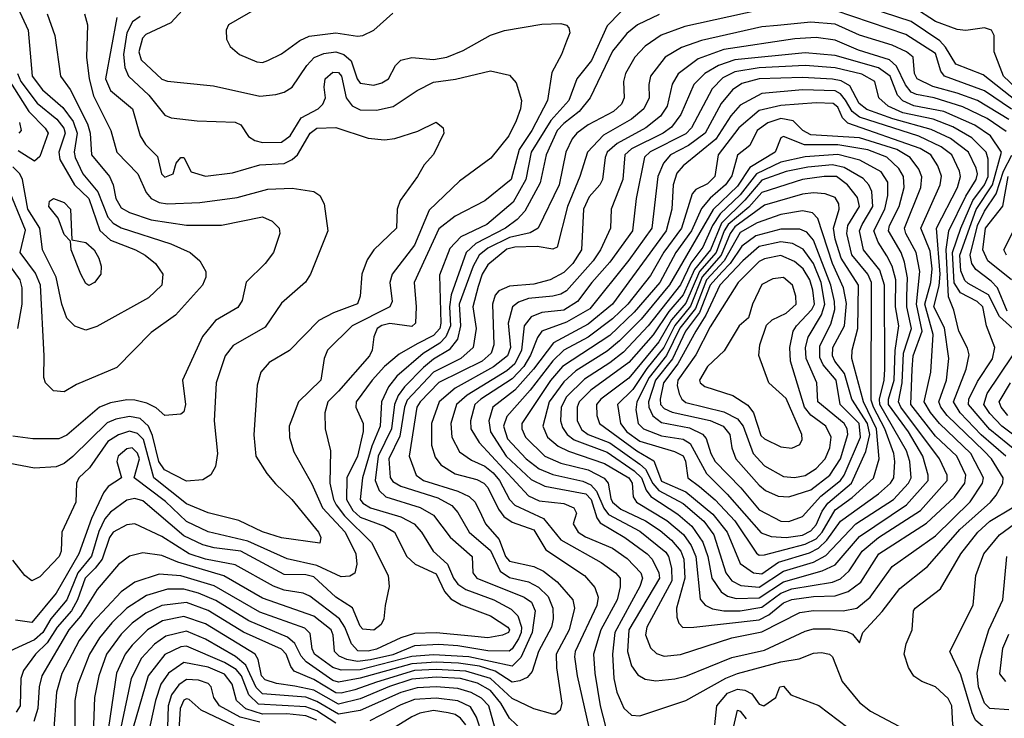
# Model space of a CAD drawing. Extents: x 501367 to 657802, y 482273 to 547541.
# Tile 40 of 256: x 526811 to 530438, y 505539 to 508113. Entities that reach past the tile are written whole.
import ezdxf

# ---------------------------------------------------------------- set-up
doc = ezdxf.new("R2010")
doc.units = 0

msp = doc.modelspace()

# ---------------------------------------------------------------- linework, layer by layer
at = {"layer": '0CON20XD'}
for points in [[(526795.2, 508175), (526842.2, 508075), (526856.5, 507905), (526895, 507855.2), (526969.4, 507789.4), (527008.4, 507738.4), (527022.8, 507695), (527011.2, 507625), (527015.1, 507605), (527044, 507545), (527098.5, 507478.5), (527135, 507386.1), (527155, 507364), (527185, 507346.2), (527367.5, 507287.5), (527438.6, 507255), (527474.5, 507225), (527496, 507186), (527496, 507164), (527484.5, 507135), (527385, 507024.5), (527295, 506960.6), (527168.3, 506831.7), (527020.5, 506769.5), (526975, 506741.4), (526935, 506746), (526906, 506775), (526899.2, 506795), (526900.5, 506875), (526887.3, 507135), (526869.3, 507179.3), (526812.8, 507255), (526832, 507338), (526765, 507502.8)], [(529075, 508194.5), (528975, 508091.3), (528917.4, 507962.6), (528863, 507895), (528834.5, 507815), (528767.8, 507742.2), (528695.4, 507625), (528674.9, 507525), (528629.4, 507440.6), (528531.8, 507358.1), (528436.5, 507313.5), (528395, 507269.7), (528358, 507172), (528362.5, 506995), (528358.4, 506975), (528335, 506949.3), (528275, 506918.8), (528208.7, 506881.3), (528155, 506835.2), (528109.6, 506785), (528050.5, 506705), (528048.8, 506685), (528075.6, 506625), (528075.9, 506595.9), (528055.1, 506505), (528016.4, 506425), (528014.9, 506345), (528038.2, 506305), (528065, 506280.1), (528155, 506247.3), (528192.1, 506225), (528237.1, 506135), (528267.2, 506107.2), (528345, 506071), (528375.9, 506005.9), (528398.8, 505978.8), (528437, 505957), (528545, 505916.4), (528608.8, 505875), (528615.2, 505865), (528611.6, 505855), (528589.4, 505845), (528535, 505835.6), (528475, 505841.1)], [(530482.9, 507812.9), (530360.4, 507910.4), (530259.6, 507949.6), (530222, 508012), (530200.2, 508035), (530095, 508106.8), (529835, 508193.1)], [(527425, 508164.7), (527368.1, 508101.9), (527275, 508058.7), (527263.7, 508045), (527249.6, 507995), (527258.2, 507965), (527335, 507894.7), (527355, 507886.6), (527415, 507880.7), (527525, 507869.3), (527695, 507831.6), (527755, 507837.9), (527785, 507845.9), (527815, 507864.6), (527869.2, 507945), (527895.8, 507974.2), (527931.5, 507988.5), (527975, 507995.2), (528004.9, 507984.9), (528031.7, 507961.7), (528053.9, 507895), (528065, 507879.4), (528115, 507872.7), (528145, 507880.6), (528169.5, 507895), (528195.4, 507944.6), (528215.5, 507964.5), (528255.4, 507974.6), (528335, 507966.6), (528385, 507974.8), (528445, 507999.3), (528545, 508056.2), (528597, 508073), (528735, 508096.7), (528805, 508098.8), (528825, 508093.3), (528833.9, 508083.9), (528838, 508065), (528825.5, 508034.5), (528806.9, 507985), (528771.4, 507918.6), (528755.7, 507815), (528697.2, 507705), (528651.5, 507635), (528621.2, 507525), (528525, 507445.3), (528415, 507389.8), (528355, 507342.4), (528263.9, 507145), (528271.2, 507055), (528269.4, 506995), (528255, 506983.1), (528175, 506993.4), (528145, 506986.4), (528127.7, 506975), (528115.7, 506945), (528109.8, 506895), (528099, 506875), (527985.2, 506745), (527946.1, 506705), (527935.3, 506665), (527935.9, 506605.9), (527955.3, 506525), (527953.5, 506405), (527966.7, 506345), (527977.1, 506325), (528008, 506285), (528106.4, 506186.4), (528168.7, 506065), (528172.3, 506025), (528156.9, 505955), (528152.9, 505905), (528142.5, 505885), (528115, 505864.1), (528075, 505866.7), (528065, 505878.1), (528036.5, 505946.5), (527975, 505985.6), (527895, 506060.3), (527865, 506067), (527785, 506069.1), (527625.3, 506155), (527527.1, 506167.1), (527485, 506177.8), (527415, 506211.8), (527265, 506339.8), (527235, 506348.6), (527205, 506342.3), (527145, 506298.7), (527125, 506274.4), (527102.9, 506227.1), (527075, 506136.4), (527024.5, 506075.5), (526984, 505975), (526926, 505905), (526895.8, 505855), (526865, 505827.4), (526775, 505786.7)], [(529535, 508148.4), (529261.3, 508088.7), (529174, 508056), (529115, 508015.8), (529077.3, 507975), (529042.7, 507915), (529035.2, 507885), (529038.2, 507825), (529027.5, 507802.5), (528998.2, 507775), (528905, 507725.6), (528863.4, 507695), (528845.8, 507674.2), (528823, 507625), (528798.2, 507505), (528721.2, 507345), (528691.9, 507328.1), (528615, 507310.3), (528535, 507271.4), (528503.2, 507245), (528481.4, 507205), (528429.9, 507065), (528435.3, 506984.7), (528423.8, 506936.2), (528393.3, 506896.7), (528335, 506862.2), (528298.4, 506831.6), (528229.1, 506760.9), (528205, 506728), (528191.3, 506695), (528181.1, 506605), (528131.3, 506505), (528121, 506415), (528135, 506378.8), (528160, 506355), (528285.6, 506315.6), (528335, 506287.4), (528396.4, 506206.4), (528477.3, 506135), (528480, 506075), (528494.7, 506055), (528668.8, 505985), (528696.5, 505966.5), (528709.6, 505935), (528699.4, 505855), (528656.6, 505763.4), (528625, 505731.2), (528465, 505765.4), (528335, 505773), (528255, 505767.1), (528065, 505717.7), (527995, 505715.6), (527965, 505726.2), (527897.2, 505775), (527888.5, 505795), (527880.8, 505850.8), (527860.7, 505870.7), (527695, 505930.3), (527527.5, 506027.5), (527405, 506063.9), (527325, 506070.3), (527235, 506040.2), (527185.1, 506004.9), (527078.5, 505891.5), (527030.2, 505825), (526965.8, 505704.2), (526945.8, 505635), (526935.2, 505485)], [(527684, 508155), (527580, 508095), (527571.4, 508075), (527572.1, 508042.1), (527586, 508015), (527620, 507985), (527685, 507958.7), (527705, 507956.1)], [(527705, 507956.1), (527725, 507962.7), (527775, 507987.3), (527842.8, 508037.2), (527877.3, 508052.7), (527975, 508065.2), (528055, 508052.5), (528075, 508055.2), (528115, 508075.3), (528185, 508136.9)], [(530465, 507784.2), (530365, 507850.6), (530218.4, 507905), (530205, 507923.3), (530185, 507988.3), (530075, 508058.8), (529815, 508147.6)], [(530522.6, 507822.6), (530435.8, 507905), (530400.8, 507995), (530401.2, 508055), (530390.6, 508075), (530365, 508083.8), (530296.1, 508073.9), (530265, 508077.5), (530185, 508107), (530105, 508158.4)], [(527050, 508135), (527060, 508095), (527057, 507975), (527066.7, 507895), (527083.2, 507833.2), (527146.1, 507705), (527168.1, 507625), (527246.1, 507545), (527276.6, 507476.6), (527295, 507454.2), (527325, 507439.4), (527355, 507435.2), (527475, 507439.6), (527611.9, 507458.1), (527725, 507489), (527815, 507492.3), (527895, 507480.8), (527916, 507465), (527932.5, 507435), (527946.5, 507335), (527882.1, 507175), (527864.1, 507145.9), (527775, 507068.8), (527715, 506980.8), (527597.1, 506912.9), (527568, 506875), (527534.6, 506775), (527526.8, 506635), (527539.7, 506515), (527532.7, 506467.3), (527515, 506435.8), (527485, 506417.9), (527425, 506412.9), (527344.3, 506454.3), (527323.6, 506485), (527300.5, 506580.5), (527285.3, 506615.3), (527255, 506643.4), (527215, 506651.2), (527165, 506641.3), (527132.6, 506627.4), (527006.9, 506503.1), (526975, 506478.3), (526945, 506466.1), (526865, 506460.5), (526775, 506478.3)], [(526912.3, 508135), (526940.3, 508055), (526961.6, 507905), (526996.2, 507856.2), (527060.1, 507730.1), (527070.8, 507695), (527075.2, 507615), (527141.8, 507535), (527154.8, 507505), (527165.2, 507455), (527185, 507420.5), (527215, 507402.5), (527295, 507375.8), (527425, 507356.4), (527554.4, 507355.6), (527705, 507387.4), (527740.8, 507370.8), (527766.2, 507345), (527768.8, 507325), (527745.5, 507255), (527715.6, 507215), (527645, 507145.8), (527630.9, 507079.1), (527615, 507052.3), (527532.7, 507005), (527483.8, 506946.2), (527410, 506785), (527422.1, 506695), (527415, 506668.8), (527405, 506660), (527345.8, 506654.2), (527313.3, 506683.3), (527279.8, 506699.8), (527235, 506711.3), (527205, 506711.9), (527145, 506702), (527105.1, 506684.9), (526985, 506581.9), (526955, 506568.9), (526859.2, 506569.2), (526785, 506579.1)], [(527168.9, 508121.1), (527127.2, 507895), (527145, 507852.4), (527225.9, 507785), (527255.2, 507685.2), (527273.9, 507653.9), (527319.1, 507609.1), (527333.5, 507545), (527345, 507532.9), (527376.2, 507545), (527386.7, 507585), (527405, 507606), (527415.8, 507605), (527442.6, 507552.6), (527495, 507537.1), (527595, 507548.8), (527695, 507579), (527785, 507583.1), (527815, 507597.6), (527833.8, 507615), (527880.5, 507695), (527905, 507713.5), (527975, 507716.4), (528095, 507677.1), (528155, 507670.5), (528193.3, 507675), (528277.3, 507702.7), (528345, 507736), (528371.2, 507715), (528374, 507695), (528335, 507616.2), (528301.1, 507578.9), (528276.5, 507535), (528212.4, 507447.6), (528201.5, 507415), (528198.5, 507345), (528115.3, 507264.7), (528091.1, 507228.9), (528070.9, 507175), (528065.3, 507094.7), (528055, 507065.7), (527967.2, 507032.8), (527912.5, 507005), (527805, 506894.5), (527729.5, 506850.5), (527699.6, 506815), (527686.2, 506766.2), (527673.4, 506583.4), (527680.9, 506505), (527721.3, 506441.3), (527752.7, 506402.7), (527813.6, 506345), (527911.5, 506225), (527920.8, 506205), (527916.1, 506183.9), (527775, 506204.1), (527705, 506226.2), (527618.1, 506268.1), (527505, 506296.1), (527425, 506329.3), (527305.2, 506425), (527266.4, 506566.4), (527245, 506588), (527215, 506596.9), (527175, 506583.5), (527135, 506559.3), (527067.6, 506462.4), (527029.1, 506425), (527020.6, 506405), (527017.5, 506335), (526966.2, 506225), (526963.4, 506155), (526956.4, 506135), (526885, 506060.5), (526855, 506045.6), (526830, 506065), (526785, 506122)], [(527255, 508125.1), (527226.7, 508105), (527205.3, 508065), (527193.2, 507985), (527197.7, 507937.7), (527211.8, 507905), (527286.2, 507835), (527345, 507761.5), (527368.7, 507751.3), (527465, 507740.4), (527605, 507735.9), (527625, 507725.3), (527653.5, 507683.5), (527677.6, 507667.6), (527705, 507660.7), (527775, 507661.6), (527806.8, 507685), (527847.9, 507752.1), (527910.4, 507785), (527927.9, 507802.1), (527937.6, 507825), (527932.4, 507865), (527936.8, 507895), (527965, 507920), (527985, 507918.9), (527995.8, 507905.8), (528013.7, 507825), (528035.9, 507795.9), (528065, 507781.4), (528125, 507780.2), (528186.2, 507793.8), (528275, 507852.5), (528335, 507882.6), (528416.1, 507893.9), (528545, 507925.3), (528615, 507908.8), (528640.2, 507880.2), (528659, 507815), (528655.7, 507785), (528639.9, 507740.1), (528613.1, 507685), (528546.7, 507603.3), (528431.7, 507518.3), (528318.8, 507411.2), (528265, 507282.4), (528183.2, 507175), (528173.9, 507145), (528183.1, 507075), (528174.3, 507055.7), (528035.9, 506985), (527944.7, 506895), (527932.6, 506865), (527920.2, 506785), (527838.2, 506705), (527803.6, 506615), (527805, 506573.3), (527820.4, 506520.4), (527887.3, 506402.7), (527926.7, 506315), (528009.7, 506225), (528049.7, 506145), (528053.2, 506106.8), (528046, 506074), (528026.9, 506063.1), (527995, 506060), (527905, 506102.4), (527796.5, 506126.5), (527651.9, 506191.9), (527505, 506225.5), (527425, 506264.6), (527347.7, 506337.7), (527232.9, 506425), (527251.8, 506495), (527245, 506515.8), (527225, 506535.2), (527205, 506532), (527173.2, 506505), (527168.1, 506485), (527185.8, 506425), (527137.1, 506392.9), (527119.6, 506369.6), (527074.9, 506275.1), (527028.7, 506145), (526945, 505999.8), (526855, 505892.4), (526795, 505900.9)], [(529167.2, 508132.8), (529086.8, 508095), (529047.8, 508062.2), (528995, 507997.2), (528912.2, 507825), (528872.2, 507775), (528815, 507731.4), (528790.8, 507705), (528750.3, 507615), (528727.8, 507512.2), (528672.3, 507407.7), (528643.4, 507376.6), (528600.4, 507345), (528491.6, 507288.4), (528455.1, 507255), (528400.2, 507099.8), (528394.4, 507055), (528397.4, 506985), (528381, 506945), (528358.8, 506921.2), (528297.2, 506882.8), (528200.6, 506799.4), (528170, 506760), (528144.1, 506705), (528138.7, 506615), (528108.1, 506541.9), (528074.1, 506425), (528065.6, 506345), (528075, 506331.6), (528102.7, 506315), (528215, 506281.8), (528264.2, 506255), (528291.1, 506225), (528333.6, 506155), (528386.6, 506106.6), (528408.8, 506055), (528425, 506032.6), (528455, 506013), (528557.8, 505975), (528621.5, 505941.5), (528646.6, 505916.6), (528659.9, 505875), (528658.8, 505855), (528648.5, 505831.5), (528625.4, 505794.6), (528613.5, 505786.5), (528535, 505787.2), (528425, 505806.4), (528355, 505810.7), (528265, 505806.2), (528185, 505773.2), (528103.7, 505753.7), (528055, 505748.1), (528016.1, 505756.1), (527987.8, 505767.8), (527970.4, 505785), (527966.2, 505845), (527958.3, 505865), (527895, 505915.1), (527705, 505981.6), (527563.4, 506063.4), (527393.6, 506113.6), (527335, 506139.3), (527265, 506148.3), (527215, 506135.9), (527175, 506106.1), (527096, 506014), (527034.8, 505915.2), (526991.4, 505865), (526892, 505695), (526882.3, 505655), (526877.4, 505575), (526862.5, 505527.5)], [(530455.4, 507745.4), (530340, 507815), (530265, 507843.2), (530175, 507867.3), (530117.6, 507895), (530107.1, 507915), (530103.1, 507975), (530078.4, 507995), (530025, 508020.1), (529905, 508056), (529815, 508096.4), (529725, 508104), (529602.6, 508092.6), (529545, 508086.8), (529323.1, 508036.9), (529249, 508011), (529189.1, 507975), (529135.2, 507905), (529128.4, 507875), (529129.6, 507825), (529110.7, 507785), (529065, 507746.8), (528962, 507688), (528903.3, 507625), (528874.5, 507535), (528828.4, 507425), (528790.6, 507275), (528775, 507268.2), (528717.6, 507277.6), (528635, 507275.3), (528605, 507267.1), (528535, 507210), (528514.4, 507175), (528499.6, 507129.6), (528480.5, 507055), (528492.5, 506975), (528481.9, 506905), (528436.2, 506865), (528335, 506814.4), (528238.4, 506711.6), (528227.9, 506685), (528211.4, 506578.6), (528170.9, 506495), (528175.7, 506425.7), (528185, 506412.1), (528215, 506394), (528351.3, 506351.3), (528402.9, 506322.9), (528425, 506296.8), (528466.5, 506225), (528545, 506156.8), (528581.1, 506081.1), (528615, 506058), (528685, 506041.3), (528722.3, 506022.3), (528758.2, 505988.2), (528775.2, 505944.8), (528776.2, 505905), (528769.6, 505875), (528721.8, 505785), (528699.1, 505710.9), (528680.5, 505689.5), (528652.9, 505677.1), (528625, 505671.8), (528562.8, 505712.8), (528505, 505730.5), (528428, 505742), (528344.7, 505745.3), (528255, 505739.7), (528065, 505686.1), (527985, 505671.5), (527965, 505678.4), (527866.3, 505746.3), (527848, 505768), (527824, 505814), (527798, 505838), (527655, 505897.7), (527532.9, 505972.9), (527470.1, 506000.1), (527415, 506014.6), (527355, 506014.3), (527278.2, 505991.8), (527205.3, 505944.7), (527149.7, 505890.3), (527104.5, 505835), (527067.7, 505775), (527025.2, 505665), (527014.4, 505604.4), (527013.4, 505505)], [(530445, 507700.9), (530375, 507749.4), (530285, 507792.4), (530179.5, 507825), (530115, 507837.4), (530095, 507846.9), (530073.8, 507873.8), (530041.6, 507941.6), (530015.1, 507965.1), (529901.4, 508001.4), (529815, 508038.5), (529745, 508047.7), (529667, 508043), (529405, 508003.3), (529310.6, 507969.4), (529236.4, 507913.6), (529214.2, 507875.8), (529195.6, 507794.4), (529171.9, 507758.1), (529117.7, 507715), (529012.3, 507657.7), (528975.5, 507625), (528967.4, 507605), (528958.4, 507525), (528948.1, 507505), (528908.9, 507461.1), (528888.5, 507415), (528880.7, 507265), (528848.1, 507215), (528815, 507181.9), (528765, 507154.8), (528705, 507138.5), (528615, 507131.5), (528575.9, 507114.1), (528562.3, 507097.7), (528552.5, 507065), (528558.1, 506915), (528548.2, 506885), (528514.8, 506855), (528355, 506776.6), (528286.2, 506705), (528274.2, 506685), (528245.6, 506505), (528271.2, 506435), (528298, 506415), (528425.5, 506375.5), (528466.4, 506356.4), (528489.1, 506335), (528512.1, 506287.9), (528527, 506255), (528577.8, 506197.8), (528600.8, 506135), (528615, 506117.4), (528705, 506098), (528741, 506081), (528791.4, 506041.4), (528848.6, 505975), (528854.2, 505944.2), (528834.8, 505865), (528787.8, 505775), (528789, 505725), (528808.2, 505595), (528801.8, 505568.2), (528785.4, 505554.6), (528775, 505553.5), (528705, 505574.1), (528625, 505611.3), (528545, 505685.9), (528455, 505712.3), (528345, 505719), (528265, 505714.7), (528125, 505672.5), (528045, 505644.1), (527995, 505631.7), (527975, 505632.5), (527895, 505681.3), (527821.9, 505711.9), (527809.4, 505729.4), (527793, 505775), (527775, 505793.9), (527635, 505856.7), (527505, 505936.4), (527425, 505965.1), (527335, 505954.6), (527275, 505925.8), (527225, 505889.3), (527185, 505848.3), (527130, 505775), (527101.9, 505695), (527086.5, 505615), (527076.3, 505345)], [(530469.3, 506975), (530420, 507020), (530379.8, 507099.8), (530305, 507140.6), (530292.8, 507152.8), (530278, 507188), (530274.6, 507245), (530335, 507413.5), (530395.1, 507504.9), (530428.4, 507625), (530387.4, 507685), (530330, 507725), (530215.3, 507775), (530105, 507795.5), (530063.9, 507813.9), (530044.9, 507835), (530017.7, 507905), (529975, 507936.4), (529815, 507981.1), (529705, 507990.7), (529445.1, 507964.9), (529385.3, 507944.7), (529334.8, 507915), (529294.9, 507875.1), (529246.4, 507763.6), (529212.2, 507717.8), (529181.9, 507695), (529065, 507637.6), (529040.2, 507615), (529033.2, 507525), (528989.8, 507415), (528988, 507345), (528951, 507265), (528923.5, 507225), (528825, 507114.4), (528805, 507101.7), (528775, 507093.9), (528685, 507085.4), (528648.1, 507071.9), (528625.8, 507055), (528610.7, 506995), (528618.9, 506905), (528607.9, 506875), (528556.3, 506833.7), (528414.9, 506755.1), (528356.7, 506705), (528328.5, 506625), (528328, 506545), (528341, 506501), (528362.9, 506472.9), (528415, 506440.2), (528495, 506419.1), (528520.3, 506405), (528535, 506389.4), (528575, 506309.4), (528595, 506282.7), (528625, 506261.2), (528705, 506233.8), (528749.6, 506159.6), (528892, 506065), (528929.7, 506020.3), (528941.9, 505985), (528937, 505955), (528857.5, 505785), (528854.8, 505765), (528864.8, 505695), (528907.2, 505505)], [(530518, 506495), (530385, 506603.3), (530306.8, 506695), (530307.4, 506715), (530340, 506780), (530395, 506863.9), (530403, 506905), (530373.2, 506985), (530358.6, 507055), (530338.6, 507075), (530276.7, 507106.7), (530253.7, 507143.7), (530247.4, 507255), (530278, 507345), (530322.6, 507447.4), (530365.4, 507505), (530379, 507535), (530378.9, 507598.9), (530371.5, 507625), (530318.2, 507678.2), (530249.1, 507719.1), (530176.5, 507746.5), (530065, 507770.5), (530010.7, 507795), (529976.2, 507825), (529961.6, 507885), (529912.9, 507912.9), (529815, 507936), (529705, 507944), (529535, 507935.5), (529445, 507921.8), (529401.1, 507898.9), (529361.5, 507858.5), (529286.1, 507715), (529265, 507692.5), (529133.3, 507626.7), (529113.1, 507606.9), (529081.6, 507455), (529068.9, 507335), (528985, 507219.2), (528918.3, 507145), (528865.6, 507075), (528815, 507043.2), (528735, 507034.8), (528695, 507018.7), (528669.7, 506985), (528659.5, 506895), (528634.7, 506845), (528605, 506819.6), (528459.9, 506730.1), (528419.8, 506695), (528399.8, 506625), (528402.4, 506575), (528430.9, 506520.9), (528475, 506490.5), (528525, 506467.8), (528555, 506444), (528578.9, 506415), (528615, 506345.7), (528634.7, 506324.7), (528740.7, 506275), (528805, 506196.1), (528953.5, 506113.5), (529006.4, 506075), (529022.7, 506055), (529023.4, 506023.4), (529011.4, 505975), (528951.7, 505865), (528925.2, 505775), (528929.8, 505705), (528949.9, 505585), (528968.8, 505508.8)], [(526768.4, 507895), (526845, 507775.2), (526905, 507713.8), (526916, 507695), (526885, 507608.9), (526865, 507591.6), (526805, 507630.6)], [(526802.4, 507915), (526815.6, 507885), (526875, 507805.2), (526947.1, 507747.1), (526973.4, 507713.4), (526978.4, 507695), (526954.9, 507625), (526958.3, 507598.3), (527012.9, 507505), (527065.6, 507455), (527106.4, 507336.4), (527145, 507301.1), (527237.9, 507265), (527273.1, 507245), (527311.5, 507215), (527338.2, 507175), (527334.6, 507135), (527285, 507087.8), (527095, 506983.2), (527055, 506968.9), (527013.7, 506983.7), (526985, 507013.1), (526965.7, 507065), (526944.6, 507164.6), (526894.8, 507265), (526884.5, 507345), (526840.8, 507415), (526821.5, 507525), (526811.1, 507545), (526785, 507571.5)], [(530444.2, 506505), (530353, 506583.1), (530275.7, 506665), (530250.5, 506705), (530297.6, 506825), (530308.7, 506878.7), (530302.6, 506902.6), (530270.5, 506965), (530252.4, 507042.4), (530232.5, 507092.5), (530224, 507266), (530234.2, 507335.8), (530296.8, 507463.2), (530334.9, 507525), (530340.1, 507545), (530335, 507566.2), (530306.6, 507625), (530240.6, 507675), (530169.2, 507709.2), (530027.9, 507747.9), (529932.1, 507782.1), (529903.2, 507805), (529869.3, 507869.3), (529837.7, 507887.7), (529805.6, 507894.4), (529695, 507899.8), (529535, 507895.1), (529471.5, 507878.5), (529437.4, 507855), (529395.3, 507804.7), (529336.1, 507695), (529275, 507650.2), (529208.1, 507615), (529183.2, 507585), (529161.2, 507535), (529139.2, 507345), (529055, 507226.9), (528911.7, 507048.3), (528825, 506999.2), (528734.8, 506965), (528718.1, 506941.9), (528693.1, 506876.9), (528667.9, 506835), (528625, 506789.3), (528509.3, 506715), (528487.5, 506695), (528471.2, 506635), (528472.5, 506605), (528503, 506555), (528685, 506358.5), (528725, 506340.7), (528815, 506330.5), (528852.9, 506315), (528861.8, 506295), (528849.6, 506255), (528867.8, 506225), (528895, 506207.9), (528995, 506166.2), (529048.3, 506128.3), (529099.3, 506075), (529105.8, 506055), (529095.2, 506025), (529002.9, 505855), (528994.9, 505775), (528999.8, 505685), (529010.2, 505635), (529036.5, 505576.5), (529065, 505550), (529095, 505548.2), (529265.2, 505604.8), (529412.8, 505687.2), (529455, 505704.5), (529615, 505747.3), (529682.5, 505757.5), (529735, 505779.2), (529765, 505781.2), (529793.8, 505775), (529805.7, 505765), (529840.9, 505675), (529905, 505596.5), (529945, 505564.7), (530049.4, 505509.4)], [(529155, 505676.4), (529225, 505683.9), (529265, 505693.9), (529435, 505763), (529555, 505789.8), (529705, 505860.4), (529735, 505868.9), (529798.3, 505868.3), (529858.1, 505858.1), (529878.4, 505848.4), (529905, 505817.5), (529917.1, 505855), (529988.2, 505931.8), (530052.8, 506017.2), (530155, 506098.1), (530274.8, 506235), (530387.3, 506335), (530408.8, 506361.2), (530432.7, 506405), (530434, 506425), (530390.5, 506495), (530363.5, 506523.5), (530228.3, 506655), (530204.3, 506685), (530196.8, 506705), (530225.7, 506785), (530234.5, 506865), (530217.4, 506977.4), (530178.8, 507055), (530197.7, 507132.3), (530201.4, 507175), (530187.9, 507345), (530265.4, 507495), (530277.1, 507535), (530273.5, 507555), (530244.8, 507615), (530205.4, 507645.4), (530123.8, 507683.8), (529905, 507753.8), (529878.2, 507775), (529853.7, 507816.3), (529835, 507840.4), (529815, 507851.4), (529695, 507855.1), (529545, 507841.4), (529465, 507798.7), (529430.8, 507759.2), (529375, 507673.6), (529255, 507574.4), (529232.1, 507547.9), (529218.4, 507505), (529213.1, 507415), (529192.8, 507335), (528994.3, 507065), (528905, 506991.6), (528777.6, 506922.4), (528703.8, 506825), (528635, 506748.3), (528554.4, 506685.6), (528538.6, 506635), (528545.2, 506594.8), (528603.3, 506505), (528695, 506419.1), (528745, 506393.8), (528896.3, 506366.3), (528916.4, 506345), (528937.4, 506277.4), (528949.3, 506259.3), (529040.7, 506205), (529121.9, 506145), (529140.4, 506125), (529165.4, 506075), (529167.4, 506055), (529054.6, 505865), (529050.3, 505785), (529065, 505732.7), (529088.6, 505698.6), (529115, 505682.8), (529155, 505676.4)], [(529185, 505768.4), (529245, 505773.9), (529435, 505835.2), (529545, 505857.4), (529685, 505928.3), (529735, 505936), (529844.8, 505935.2), (529895, 505944.4), (529943.5, 505985), (530025, 506097.9), (530185, 506211.5), (530312.9, 506337.1), (530357.8, 506405), (530361.8, 506425), (530315.1, 506515), (530199.4, 506625), (530165.8, 506665.8), (530142.7, 506705), (530167.9, 506815), (530176.5, 506953.5), (530144.9, 507065), (530167.5, 507145), (530172.9, 507195), (530165, 507260.9), (530131, 507345), (530202, 507505), (530206.7, 507536.7), (530193, 507575), (530167.8, 507615), (530128.6, 507638.6), (529862.1, 507732.1), (529842.2, 507752.2), (529825, 507790.7), (529807.3, 507805), (529745, 507807.6), (529615, 507797.6), (529535, 507778.5), (529460.5, 507715), (529384.2, 507615), (529371.7, 507535), (529345, 507508.3), (529302.3, 507487.7), (529287.9, 507472.1), (529249.4, 507345), (529183.3, 507256.7), (529135, 507170.6), (529051.5, 507065), (528995, 507010.6), (528905, 506943.5), (528815, 506895.1), (528775, 506856.7), (528691.8, 506748.2), (528605, 506650.8), (528593, 506615), (528608.5, 506568.5), (528676.2, 506495), (528725, 506457.6), (528775, 506436.9), (528885, 506412.9), (528915, 506399.7), (528935.8, 506375.8), (528963, 506313), (528980.2, 506290.2), (529095, 506228.6), (529191.5, 506151.5), (529201.7, 506135), (529211.9, 506091.9), (529213.5, 506045), (529121.6, 505875), (529116.3, 505846.3), (529135, 505798.9), (529157.5, 505777.5), (529185, 505768.4)], [(529253.7, 505873.7), (529295, 505874.8), (529535, 505902.1), (529570.3, 505919.7), (529625, 505963.9), (529655, 505976.4), (529735, 505987.5), (529815, 505990), (529863.6, 506006.4), (529909.2, 506040.8), (529976.5, 506145), (530151.6, 506258.4), (530255, 506353.9), (530292.8, 506405), (530296.7, 506435), (530263.2, 506505), (530185, 506579.1), (530094.4, 506695), (530098.6, 506825), (530102.6, 506875), (530135.5, 506965), (530114.3, 507065), (530126.6, 507185), (530113.8, 507255), (530075.2, 507325), (530070.6, 507345), (530130.5, 507495), (530134.8, 507534.8), (530122.8, 507562.8), (530091.6, 507605), (530041.9, 507635), (529905, 507678.2), (529725, 507689), (529696, 507705), (529660.6, 507740.6), (529615, 507749.3), (529567.1, 507732.9), (529527.4, 507705), (529500.2, 507649.8), (529455, 507613.6), (529435, 507537.8), (529411.4, 507505), (529354.9, 507455.1), (529322.5, 507417.5), (529285.5, 507335), (529228.7, 507255), (529169.4, 507145), (529075, 507035.1), (528985, 506950.1), (528810, 506835), (528766.5, 506783.5), (528661.3, 506625), (528660.8, 506605), (528674.4, 506575), (528745, 506505.2), (528805, 506478.5), (528905, 506454.6), (528964.2, 506424.2), (528978.8, 506405), (528988.5, 506348.5), (528995.2, 506335), (529025, 506310.1), (529116.3, 506266.3), (529170.4, 506230.4), (529211.9, 506195), (529246.2, 506155), (529257.9, 506125), (529261.4, 506055), (529230.4, 505945), (529231.4, 505911.4), (529239.1, 505889.1), (529253.7, 505873.7)], [(526810.3, 507735), (526815.8, 507705), (526808.2, 507695)], [(529465, 505934.9), (529545, 505947.9), (529615, 505999.6), (529655, 506015.8), (529805, 506040.4), (529835, 506052.3), (529867.3, 506082.7), (529915.2, 506155), (529975, 506204.9), (530129.4, 506305), (530228.1, 506415), (530227.7, 506435), (530199.5, 506495), (530057, 506685), (530048.4, 506705), (530062.2, 506775), (530066.8, 506885), (530096.4, 506975), (530079.6, 507055), (530079.7, 507095), (530081.5, 507161.5), (530070.3, 507220.3), (530058.1, 507255), (530011.5, 507335), (530015.7, 507355), (530050.9, 507425), (530069.1, 507495), (530066.5, 507535), (530049.7, 507565), (530005, 507606.3), (529935, 507633.7), (529825, 507652), (529702.5, 507652.5), (529625, 507683.5), (529615, 507678.1), (529594.4, 507625), (529500.8, 507569.2), (529455, 507499.8), (529366.1, 507413.9), (529205, 507136), (529100.2, 507009.8), (529020.5, 506929.5), (528975, 506892.1), (528860.3, 506819.7), (528815, 506779.4), (528760.9, 506705), (528738.5, 506615), (528755.1, 506575.1), (528795, 506541.8), (528832.7, 506522.7), (528965, 506477.4), (529055.2, 506425), (529066.7, 506405), (529071, 506355), (529083, 506335), (529195, 506267.4), (529256.2, 506216.2), (529285.2, 506175.2), (529302.1, 506135), (529318, 505978), (529335.8, 505955.8), (529362.7, 505942.7), (529405.1, 505935.1), (529465, 505934.9)], [(529450.2, 505980.2), (529535, 505983), (529625, 506042.3), (529767.5, 506082.5), (529815, 506104.8), (529905, 506208.5), (530077.8, 506325), (530157.2, 506415), (530158.3, 506435), (530138.2, 506505), (530084.9, 506594.9), (530011.6, 506695), (530011.7, 506715), (530031.9, 506785), (530035.7, 506894.3), (530049.3, 506985), (530037.9, 507055), (530038.6, 507155), (530025.1, 507205), (530005, 507242.9), (529973.6, 507293.6), (529957, 507335), (529997.8, 507415), (530009.2, 507465), (530008.6, 507515), (529985, 507552.1), (529905.9, 507595.9), (529825, 507616.6), (529705, 507608.5), (529615, 507587.8), (529525, 507545.9), (529465, 507468.3), (529391.8, 507398.2), (529363, 507355), (529327.8, 507275), (529283.4, 507216.6), (529245, 507136.6), (529126.8, 506985), (529035, 506888.6), (528985, 506848.9), (528891.3, 506788.7), (528825, 506723.4), (528805.4, 506685), (528803.3, 506635), (528810.1, 506610.1), (528828, 506585), (528853.5, 506565), (528975, 506519.1), (529075, 506451.2), (529102, 506425), (529119.4, 506379.4), (529135.8, 506355.8), (529235, 506291.7), (529287.4, 506247.4), (529327.7, 506187.7), (529346.1, 506135), (529361.2, 506055), (529394.7, 506004.7), (529418.6, 505988.6), (529450.2, 505980.2)], [(530449.3, 507039.3), (530413.1, 507125), (530390, 507150), (530332.8, 507192.8), (530318.4, 507215), (530312.4, 507245), (530339, 507355), (530365, 507408), (530408.7, 507471.3), (530434.8, 507555.2), (530466.1, 507613.9)], [(529535, 506022.2), (529625, 506081.4), (529735.2, 506114.8), (529781.1, 506138.9), (529891.2, 506255), (530030.3, 506345), (530084.8, 506405), (530095.2, 506425), (530090.7, 506485), (530077.8, 506525), (529979.9, 506695), (529978.6, 506715), (529995.7, 506785), (529997.9, 506825), (529996.9, 507135), (529980.2, 507190.2), (529919.7, 507265), (529905.1, 507335), (529915, 507358.4), (529954.4, 507425), (529950.5, 507480.5), (529939, 507505), (529918.1, 507528.1), (529848.7, 507568.7), (529805, 507579), (529715, 507570.1), (529635, 507553.7), (529545, 507522), (529482.3, 507447.7), (529396.6, 507363.4), (529355.4, 507265), (529296.8, 507193.2), (529255, 507099.1), (529202.3, 507037.7), (529145, 506952), (529055, 506849.9), (528915, 506748.3), (528872.3, 506705), (528865.2, 506685), (528865.2, 506635), (528882.2, 506602.2), (528905, 506584.9), (528985, 506553.4), (529095.8, 506475.8), (529116.4, 506456.4), (529143.7, 506403.7), (529165, 506378.8), (529255, 506330), (529331.2, 506265), (529368.3, 506215), (529412.1, 506075), (529434.4, 506045), (529468, 506028), (529535, 506022.2)], [(529545, 506071.6), (529606, 506114), (529721, 506149), (529753.9, 506166.1), (529785, 506195.7), (529835.1, 506264.9), (529975, 506365.5), (530018.8, 506405), (530031.8, 506425), (530035.1, 506485), (530030.7, 506515), (529998.3, 506605), (529956, 506685), (529948.2, 506711.8), (529948.9, 507145), (529935.6, 507175.6), (529876.6, 507246.6), (529857.7, 507325), (529861.4, 507355), (529904.5, 507425), (529897.6, 507457.6), (529861, 507505), (529820.4, 507535), (529775, 507535.6), (529695, 507524.4), (529545, 507476.9), (529496.9, 507423.1), (529421.3, 507358.7), (529405.7, 507335), (529377, 507255), (529315.4, 507185), (529265, 507068.2), (529212.3, 507007.7), (529165, 506925.9), (529055, 506791.7), (528951.7, 506715), (528935.6, 506695), (528937, 506655), (528947.4, 506625), (529084.3, 506524.3), (529147.5, 506487.5), (529175, 506412.7), (529265, 506373.6), (529365, 506290.7), (529416.8, 506225), (529465, 506109.7), (529514.4, 506074.4), (529545, 506071.6)], [(530464.3, 507154.3), (530377.8, 507225), (530359, 507265), (530369.2, 507345), (530433.4, 507426.6), (530451.9, 507535)], [(527065, 507134.4), (527055, 507140.6), (527036, 507175), (527000.6, 507265), (526997.5, 507297.5), (526975, 507322), (526952, 507382), (526918.1, 507425), (526921.2, 507445), (526935, 507454), (526975, 507440), (526998.2, 507415), (527002.5, 507302.5), (527055, 507291.8), (527085.3, 507265), (527102.7, 507235), (527111.1, 507205), (527110, 507175), (527085.8, 507145), (527065, 507134.4)], [(529535, 506140), (529555, 506141.7), (529705, 506180.4), (529745, 506200.4), (529767.2, 506225), (529815, 506306.5), (529877.6, 506352.4), (529956.5, 506423.5), (529977.7, 506495), (529967.8, 506605), (529919, 506705), (529877.1, 506865), (529878.1, 506895), (529899, 506975), (529900.8, 507135), (529837.2, 507235), (529815.5, 507305), (529808.8, 507345), (529830, 507415), (529828.5, 507435), (529815, 507457.8), (529778.5, 507471.5), (529735.5, 507475.5), (529695, 507470.6), (529555, 507430.3), (529445, 507349.7), (529428, 507325), (529395.2, 507245), (529324.8, 507165.2), (529282.4, 507057.6), (529224.2, 506985.8), (529184.3, 506905), (529121.6, 506828.4), (529070.3, 506750.3), (529012.6, 506695), (529023.9, 506625), (529047.5, 506595), (529095, 506560.3), (529222.6, 506522.6), (529255, 506506.5), (529263.3, 506486.7), (529272.3, 506425), (529315, 506392.6), (529373.5, 506343.5), (529446, 506266), (529525, 506147.1), (529535, 506140)], [(529635, 506204.9), (529695, 506213.8), (529725, 506229.9), (529745, 506252.2), (529767.4, 506302.6), (529788.2, 506331.8), (529874.7, 506405.3), (529927.8, 506522.2), (529942.6, 506585), (529934.2, 506625), (529876.1, 506715), (529848.9, 506808.9), (529813.5, 506855), (529805.7, 506875), (529806.8, 506905), (529850.1, 506985), (529856.9, 507066.9), (529845.8, 507125.8), (529804.7, 507215), (529751.3, 507381.3), (529731.7, 507401.7), (529695, 507408.5), (529615, 507395.1), (529528.3, 507365), (529465, 507328.7), (529406.8, 507225), (529340.7, 507155), (529300.6, 507049.4), (529243.4, 506976.6), (529194.3, 506875.7), (529129.9, 506795), (529084.6, 506705), (529080.4, 506675), (529089.6, 506625), (529109.5, 506605), (529175, 506580.2), (529255, 506567.6), (529281.2, 506551.2), (529341.1, 506441.1), (529417.5, 506365), (529542, 506222), (529579, 506209), (529635, 506204.9)], [(529645, 506264.4), (529695, 506282.5), (529762.5, 506357.5), (529835, 506415.1), (529848.7, 506435), (529908.4, 506575), (529903.5, 506625), (529833.7, 506695), (529819, 506785), (529771, 506841), (529758.3, 506868.3), (529758.6, 506911.4), (529799.3, 506990.7), (529813.6, 507045), (529813, 507075), (529799.3, 507135), (529735, 507300.5), (529710.2, 507330.2), (529685, 507341.3), (529615, 507341.4), (529523.3, 507316.7), (529471.7, 507278.3), (529428.8, 507215), (529397.1, 507182.9), (529354.4, 507135), (529315.9, 507034.1), (529264, 506965), (529216, 506864), (529153.7, 506785), (529127.5, 506705), (529128.3, 506685), (529143.4, 506653.4), (529175, 506628.9), (529278.8, 506608.8), (529326.3, 506586.3), (529339.4, 506569.4), (529356.8, 506515), (529373.5, 506485), (529467.8, 506387.8), (529535, 506307.6), (529615, 506265.2), (529645, 506264.4)], [(530446.7, 507245), (530437.1, 507265), (530475, 507340.6)], [(529645, 506354.8), (529725, 506381), (529795.8, 506435), (529835.3, 506494.7), (529861.2, 506585), (529859.1, 506605), (529848.1, 506625), (529751.5, 506705), (529747.7, 506775), (529707.8, 506865), (529706.2, 506905), (529716, 506944), (529764.2, 507025.8), (529776.8, 507065), (529763.6, 507145), (529735, 507215.2), (529697.2, 507267.2), (529658.2, 507288.2), (529615, 507294.2), (529535, 507277.6), (529475, 507225.1), (529390.6, 507135), (529338.2, 507025), (529302.1, 506965), (529235.1, 506845), (529182.6, 506775), (529170.6, 506715), (529172.2, 506695), (529185, 506680.6), (529215, 506667.5), (529355, 506636.8), (529402.7, 506615), (529426.7, 506585), (529434, 506535), (529449.6, 506495), (529535, 506398.1), (529558.7, 506378.7), (529605, 506357.1), (529645, 506354.8)], [(529665, 506426), (529705, 506433.2), (529745, 506458.8), (529777.8, 506495), (529795.6, 506535), (529800.4, 506575), (529780.5, 506615), (529726, 506656), (529701.7, 506685), (529650.2, 506855), (529647.7, 506905), (529661, 506965), (529672.1, 506985), (529729.2, 507045), (529738.4, 507065), (529733.1, 507116.9), (529721.7, 507155), (529697.1, 507195), (529665, 507222.3), (529615, 507244.2), (529555, 507232.6), (529535, 507222.1), (529457.3, 507145), (529355, 506981.7), (529301.2, 506878.8), (529235.4, 506785), (529232.6, 506765), (529240.2, 506735), (529250, 506715), (529265, 506703.2), (529405, 506667.7), (529455, 506642.9), (529476.4, 506615), (529512.5, 506515), (529555, 506469.6), (529625, 506429.6), (529665, 506426)], [(526803.9, 506975), (526819.6, 507065), (526820.2, 507125), (526812.1, 507155), (526775, 507207.9)], [(529655, 506533.8), (529685, 506548), (529693.6, 506566.4), (529692.9, 506585), (529635, 506716.9), (529570.4, 506775), (529534.1, 506875.9), (529537.8, 506915), (529562, 506988), (529583.3, 507006.7), (529635, 507031.5), (529671.6, 507065), (529670, 507095), (529657.6, 507135), (529625, 507163.1), (529585, 507158.1), (529545, 507137.1), (529510.9, 507065), (529495.4, 507014.6), (529461.1, 506985), (529406.7, 506893.3), (529345, 506835.3), (529314.7, 506785), (529318, 506775), (529335, 506761.6), (529438, 506728), (529493.4, 506693.4), (529514.6, 506664.6), (529541.6, 506581.6), (529555, 506568.2), (529615, 506538.7), (529655, 506533.8)], [(530535.6, 506535.6), (530429.7, 506615), (530385, 506662.4), (530362.6, 506695), (530375, 506735.8), (530468, 506875)], [(530450.8, 506655), (530426.3, 506685), (530419.4, 506705), (530461.2, 506775)], [(530441.1, 505448.9), (530315, 505470.3), (530258.7, 505495), (530248.7, 505515), (530245.2, 505585), (530231.3, 505611.3), (530185, 505654.6), (530134.6, 505674.6), (530104.6, 505694.6), (530085, 505726.2), (530069.6, 505775), (530076.9, 505813.1), (530098.6, 505865), (530103.8, 505935), (530109.5, 505945), (530203.7, 506016.3), (530278.3, 506145), (530341.2, 506225), (530384.8, 506265), (530467.1, 506315)], [(530535, 505467.3), (530394.6, 505495), (530358.8, 505508.8), (530332.5, 505532.5), (530319.3, 505559.3), (530278.6, 505698.6), (530237.3, 505785), (530324, 505956), (530333.4, 506065), (530362.5, 506145), (530420.2, 506215), (530545, 506306)], [(528475, 505841.1), (528345, 505854.1), (528265, 505851.4), (528215, 505835.1), (528125, 505793.6), (528095, 505785.7), (528056.9, 505786.9), (528032.7, 505812.7), (528008.8, 505875), (527989.2, 505905), (527879.4, 505989.4), (527855, 506000.2), (527785, 506011), (527745.7, 506025.7), (527605, 506104.5), (527495.1, 506124.9), (527434.7, 506145), (527335, 506208.3), (527235, 506255.8), (527205, 506251.7), (527155, 506224.7), (527141.6, 506205), (527114.2, 506125.8), (527088.5, 506091.5), (527051.8, 506055), (527023.5, 505975), (527001.4, 505935), (526949.2, 505875), (526912.6, 505817.4), (526868.9, 505775), (526825.2, 505715), (526814.8, 505685), (526812.8, 505585), (526798.2, 505561.8)], [(530455, 505570), (530385, 505575.2), (530364.8, 505595), (530342.7, 505655), (530338.5, 505705), (530349, 505761), (530381.6, 505865), (530432.3, 505975), (530447.4, 506135)], [(528662.1, 505495), (528615, 505539.8), (528583.6, 505595), (528545, 505641.5), (528497.8, 505667.8), (528435, 505684.9), (528345, 505690.5), (528255, 505683.1), (528173.5, 505656.5), (528065, 505610.3), (527985, 505590.8), (527895, 505642.7), (527825, 505656.9), (527756.6, 505666.6), (527715, 505681), (527701.5, 505695), (527688.9, 505755), (527678.6, 505775), (527495, 505887.4), (527415, 505914.1), (527337.5, 505897.5), (527281.1, 505865), (527225, 505807.8), (527199.7, 505775), (527167.3, 505705), (527137.4, 505505)], [(528561, 505505), (528539.3, 505585), (528512.5, 505612.5), (528473.9, 505633.9), (528425, 505649.2), (528345.1, 505654.9), (528275, 505651), (528215, 505633.9), (528065, 505567.8), (527985, 505554), (527905, 505601.3), (527865, 505616.3), (527705, 505628.7), (527681.9, 505651.9), (527644.2, 505734.2), (527606.4, 505766.4), (527495, 505830.9), (527425, 505859.9), (527348.9, 505841.1), (527307.6, 505812.4), (527260.1, 505759.9), (527221.3, 505685), (527183.6, 505505)], [(530444.4, 505674.4), (530422.3, 505702.3), (530432.3, 505797.7), (530455, 505848.5)], [(527975, 505520.9), (527905, 505565.9), (527865, 505581.4), (527690.7, 505590.7), (527654.9, 505624.9), (527627.7, 505695), (527608.6, 505718.6), (527565, 505744.9), (527425, 505804.9), (527405, 505802.5), (527345, 505773.7), (527284.1, 505695.9), (527228.9, 505505)], [(527905, 505532.4), (527865, 505547.9), (527795, 505555.4), (527705, 505554), (527643.6, 505573.6), (527609, 505605), (527593.3, 505665), (527565, 505701.6), (527505, 505727.2), (527415, 505744.5), (527359.3, 505705), (527331.3, 505665), (527311.5, 505605), (527271.8, 505425)], [(527695.1, 505525.1), (527623.2, 505543.2), (527546.8, 505585), (527526.5, 505615), (527515.8, 505655), (527505, 505667.4), (527469.8, 505679.8), (527425, 505681.5), (527397.3, 505662.7), (527369.9, 505625), (527357.2, 505585), (527354.9, 505505)], [(529371.4, 505515), (529379.1, 505585), (529418.9, 505631.1), (529455, 505645.7), (529482.9, 505642.9), (529508.6, 505628.6), (529535, 505590.4), (529552.5, 505585), (529597.1, 505615), (529611.2, 505655), (529625, 505657.1), (529652, 505625), (529755, 505586.3), (529861.8, 505505)], [(527601.5, 505511.5), (527479.1, 505569.1), (527435, 505607.7), (527425, 505611), (527415, 505605.2), (527402, 505575), (527397.4, 505495)], [(528535.6, 505415), (528493.5, 505543.5), (528471.3, 505581.3), (528425, 505603.7), (528345, 505613), (528265, 505607.8), (528215, 505588.9), (528100.5, 505529.5)], [(528454.9, 505515), (528435, 505539.1), (528415, 505552.7), (528389.4, 505559.4), (528335, 505567.7), (528285, 505557.2), (528255, 505544.8), (528181.4, 505498.6)], [(529440.7, 505505), (529455, 505568.9), (529465, 505565.5), (529487.1, 505537.1)]]:
    msp.add_lwpolyline(points, dxfattribs=at)

doc.saveas('drawing.dxf')
